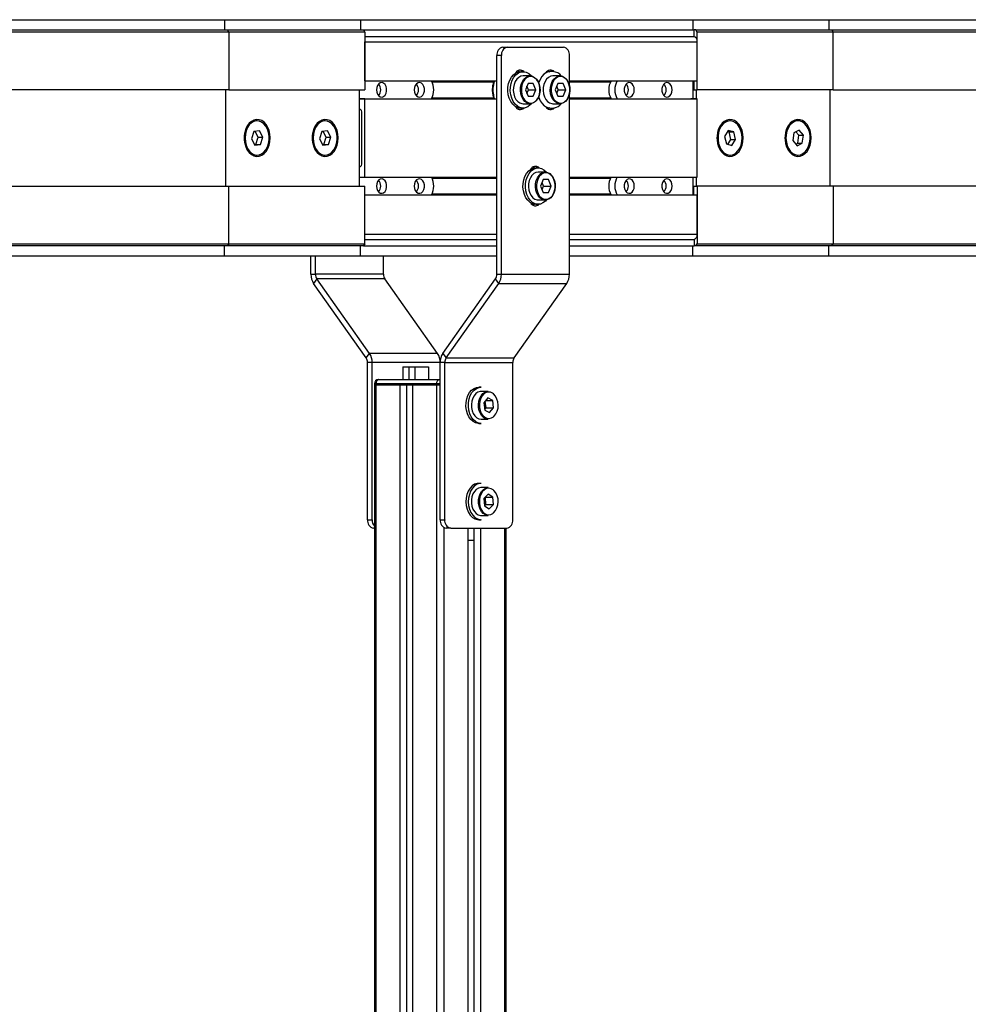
# Model space of a CAD drawing. Header units: millimetres. Extents: x 0 to 420, y 0 to 297.
# Tile 16 of 35: x 168 to 190, y 218 to 241. Entities that reach past the tile are written whole.
import ezdxf

# ---------------------------------------------------------------- set-up
doc = ezdxf.new("R2010")
doc.units = ezdxf.units.MM

msp = doc.modelspace()

# ---------------------------------------------------------------- linework, layer by layer
at = {"color": 7, "linetype": 'Continuous', "lineweight": 25}
for p, q in [((163.21326, 241.48329), (172.30489, 241.48329)), ((172.30489, 241.48329), (172.30489, 241.24329)), ((172.30489, 241.48329), (175.48687, 241.48329)), ((175.48687, 241.48329), (175.48687, 241.24329)), ((175.48687, 241.48329), (183.25694, 241.48329)), ((183.25694, 241.48329), (183.25694, 241.24329)), ((183.25694, 241.48329), (186.43892, 241.48329)), ((186.43892, 241.48329), (186.43892, 241.24329)), ((186.43892, 241.48329), (191.48943, 241.48329)), ((163.21326, 241.24329), (172.37029, 241.24329)), ((172.40565, 241.19329), (172.37029, 241.24329)), ((172.37029, 241.24329), (175.55228, 241.24329)), ((175.55228, 241.24329), (183.28699, 241.24329)), ((175.55228, 241.24329), (175.58763, 241.19329)), ((183.28699, 241.09329), (183.28699, 241.24329)), ((183.32235, 241.24329), (183.28699, 241.24329)), ((183.3577, 241.19329), (183.32235, 241.24329)), ((183.32235, 241.24329), (186.50433, 241.24329)), ((186.50433, 241.24329), (186.53968, 241.19329)), ((186.50433, 241.24329), (191.48943, 241.24329)), ((172.40565, 241.19329), (163.21326, 241.19329)), ((172.40565, 241.19329), (172.40565, 239.84329)), ((175.58763, 241.19329), (172.40565, 241.19329)), ((175.58763, 241.19329), (175.58763, 239.84329)), ((175.58763, 241.09329), (183.28699, 241.09329)), ((183.3577, 239.84329), (183.3577, 241.19329)), ((186.53968, 241.19329), (183.3577, 241.19329)), ((186.53968, 239.84329), (186.53968, 241.19329)), ((191.48943, 241.19329), (186.53968, 241.19329)), ((175.58763, 240.05079), (175.58763, 240.96829)), ((175.58763, 240.96829), (183.3577, 240.96829)), ((178.81417, 240.84329), (178.92024, 240.84329)), ((178.92024, 240.84329), (180.22839, 240.84329)), ((183.3577, 240.05079), (183.3577, 240.96829)), ((178.67275, 235.53042), (178.67275, 240.64329)), ((178.77882, 240.64329), (178.67275, 240.64329)), ((178.77882, 235.53042), (178.77882, 240.64329)), ((180.36981, 239.94089), (180.36981, 240.64329)), ((179.16773, 240.29212), (179.20178, 240.26647)), ((179.28617, 240.26829), (179.2296, 240.26829)), ((179.45234, 240.16829), (179.28617, 240.16829)), ((179.87483, 240.29212), (179.90799, 240.26736)), ((179.98444, 240.26829), (179.92787, 240.26829)), ((180.15061, 240.16829), (179.98444, 240.16829)), ((175.58763, 240.05079), (178.67275, 240.05079)), ((177.15543, 240.02829), (178.60311, 240.02829)), ((178.58483, 239.96326), (178.58165, 239.95354)), ((179.40171, 239.99329), (179.34047, 239.84329)), ((179.40864, 239.84329), (179.37456, 239.92679)), ((179.52418, 239.99329), (179.40171, 239.99329)), ((179.58542, 239.84329), (179.52418, 239.99329)), ((180.09997, 239.99329), (180.03874, 239.84329)), ((180.10691, 239.84329), (180.07282, 239.92679)), ((180.22245, 239.99329), (180.09997, 239.99329)), ((180.28369, 239.84329), (180.22245, 239.99329)), ((180.36981, 240.05079), (183.3577, 240.05079)), ((180.36981, 240.02829), (181.33028, 240.02829)), ((183.25871, 240.05079), (183.25871, 239.63579)), ((183.27639, 240.05079), (183.27639, 239.84329)), ((172.40565, 239.84329), (163.21326, 239.84329)), ((172.32433, 239.84329), (172.32433, 237.59329)), ((172.40565, 239.84329), (175.58763, 239.84329)), ((175.45328, 239.84329), (175.45328, 237.59329)), ((175.58763, 239.63579), (175.45328, 239.63579)), ((175.45328, 239.63579), (178.67275, 239.63579)), ((175.58763, 237.80079), (175.58763, 239.63579)), ((175.58763, 239.63579), (178.67275, 239.63579)), ((177.15543, 239.65829), (178.60816, 239.65829)), ((178.62031, 239.63579), (178.60436, 239.66388)), ((178.60479, 239.66593), (178.6181, 239.63579)), ((179.34047, 239.84329), (179.40171, 239.69329)), ((179.37456, 239.7598), (179.40864, 239.84329)), ((179.40171, 239.69329), (179.52418, 239.69329)), ((179.40864, 239.84329), (179.58542, 239.84329)), ((179.52418, 239.69329), (179.58542, 239.84329)), ((180.03874, 239.84329), (180.09997, 239.69329)), ((180.07282, 239.7598), (180.10691, 239.84329)), ((180.09997, 239.69329), (180.22245, 239.69329)), ((180.10691, 239.84329), (180.28369, 239.84329)), ((180.22245, 239.69329), (180.28369, 239.84329)), ((180.36981, 235.53042), (180.36981, 239.7457)), ((180.36981, 239.65829), (181.33028, 239.65829)), ((180.36981, 239.63579), (183.3577, 239.63579)), ((180.36981, 239.63579), (183.20568, 239.63579)), ((183.3577, 239.63579), (183.20568, 239.63579)), ((183.27639, 239.84329), (183.3577, 239.84329)), ((183.32942, 239.84329), (183.32942, 239.63579)), ((186.53968, 239.84329), (183.3577, 239.84329)), ((183.3577, 237.80079), (183.3577, 239.63579)), ((186.45837, 239.84329), (186.45837, 237.59329)), ((186.53968, 239.84329), (191.48943, 239.84329)), ((179.20178, 239.42012), (179.16773, 239.39447)), ((179.2296, 239.41829), (179.28617, 239.41829)), ((179.28617, 239.51829), (179.45234, 239.51829)), ((179.90799, 239.41922), (179.87483, 239.39447)), ((179.92787, 239.41829), (179.98444, 239.41829)), ((179.98444, 239.51829), (180.15061, 239.51829)), ((179.98444, 239.41829), (180.02017, 239.42131)), ((175.51692, 238.13829), (175.51692, 239.29829)), ((173.06679, 239.11829), (173.05265, 239.11829)), ((174.65779, 239.11829), (174.64364, 239.11829)), ((184.12491, 239.11829), (184.11077, 239.11829)), ((185.7159, 239.11829), (185.70176, 239.11829)), ((172.78779, 238.85862), (172.77708, 238.83924)), ((172.99136, 238.86913), (172.93671, 238.70132)), ((173.12144, 238.8861), (172.99136, 238.86913)), ((173.09082, 238.73527), (173.02187, 238.87311)), ((173.03617, 238.56746), (173.09082, 238.73527)), ((173.09082, 238.73527), (173.19688, 238.73527)), ((173.19688, 238.73527), (173.12144, 238.8861)), ((173.14223, 238.56746), (173.19688, 238.73527)), ((174.37878, 238.85862), (174.36807, 238.83924)), ((174.58235, 238.86913), (174.5277, 238.70132)), ((174.71243, 238.8861), (174.58235, 238.86913)), ((174.68181, 238.73527), (174.61287, 238.87311)), ((174.62716, 238.56746), (174.68181, 238.73527)), ((174.68181, 238.73527), (174.78787, 238.73527)), ((174.78787, 238.73527), (174.71243, 238.8861)), ((174.73322, 238.56746), (174.78787, 238.73527)), ((183.84591, 238.85862), (183.8352, 238.83924)), ((184.08245, 238.89301), (183.99669, 238.75364)), ((183.99669, 238.75364), (184.03916, 238.57892)), ((184.10461, 238.85766), (184.06706, 238.86801)), ((184.21067, 238.85766), (184.08245, 238.89301)), ((184.14708, 238.68295), (184.10461, 238.85766)), ((184.10461, 238.85766), (184.21067, 238.85766)), ((184.25314, 238.68295), (184.21067, 238.85766)), ((185.4369, 238.85862), (185.42619, 238.83924)), ((185.61653, 238.83822), (185.59278, 238.65655)), ((185.73966, 238.89996), (185.61653, 238.83822)), ((185.73297, 238.78003), (185.66473, 238.86239)), ((185.70921, 238.59836), (185.73297, 238.78003)), ((185.73297, 238.78003), (185.83903, 238.78003)), ((185.83903, 238.78003), (185.73966, 238.89996)), ((185.81528, 238.59836), (185.83903, 238.78003)), ((172.77708, 238.59734), (172.78779, 238.57797)), ((172.93671, 238.70132), (173.01215, 238.55048)), ((173.00565, 238.56347), (173.03617, 238.56746)), ((173.01215, 238.55048), (173.14223, 238.56746)), ((173.03617, 238.56746), (173.14223, 238.56746)), ((174.36807, 238.59734), (174.37878, 238.57797)), ((174.5277, 238.70132), (174.60314, 238.55048)), ((174.59664, 238.56347), (174.62716, 238.56746)), ((174.60314, 238.55048), (174.73322, 238.56746)), ((174.62716, 238.56746), (174.73322, 238.56746)), ((183.8352, 238.59734), (183.84591, 238.57797)), ((184.03916, 238.57892), (184.16738, 238.54358)), ((184.0767, 238.56857), (184.14708, 238.68295)), ((184.14708, 238.68295), (184.25314, 238.68295)), ((184.16738, 238.54358), (184.25314, 238.68295)), ((185.42619, 238.59734), (185.4369, 238.57797)), ((185.59278, 238.65655), (185.69215, 238.53662)), ((185.66102, 238.57419), (185.70921, 238.59836)), ((185.69215, 238.53662), (185.81528, 238.59836)), ((185.70921, 238.59836), (185.81528, 238.59836)), ((173.05265, 238.31829), (173.06679, 238.31829)), ((174.64364, 238.31829), (174.65779, 238.31829)), ((184.11077, 238.31829), (184.12491, 238.31829)), ((185.70176, 238.31829), (185.7159, 238.31829)), ((179.52128, 238.04212), (179.55533, 238.01647)), ((175.45328, 237.80079), (175.58763, 237.80079)), ((175.58763, 237.80079), (178.67275, 237.80079)), ((179.63972, 238.01829), (179.58315, 238.01829)), ((179.80589, 237.91829), (179.63972, 237.91829)), ((180.36981, 237.80079), (183.3577, 237.80079)), ((183.25871, 237.80079), (183.25871, 237.38579)), ((183.32942, 237.80079), (183.32942, 237.59329)), ((163.21326, 237.59329), (172.40565, 237.59329)), ((172.40565, 236.24329), (172.40565, 237.59329)), ((172.40565, 237.59329), (175.58763, 237.59329)), ((175.58763, 236.24329), (175.58763, 237.59329)), ((177.15543, 237.77829), (178.67275, 237.77829)), ((179.75526, 237.74329), (179.69402, 237.59329)), ((179.69402, 237.59329), (179.75526, 237.44329)), ((179.7622, 237.59329), (179.72811, 237.67679)), ((179.72811, 237.5098), (179.7622, 237.59329)), ((179.87773, 237.74329), (179.75526, 237.74329)), ((179.7622, 237.59329), (179.93897, 237.59329)), ((179.93897, 237.59329), (179.87773, 237.74329)), ((179.87773, 237.44329), (179.93897, 237.59329)), ((180.36981, 237.77829), (181.33028, 237.77829)), ((183.27639, 237.38579), (183.27639, 237.59329)), ((183.27639, 237.59329), (183.3577, 237.59329)), ((183.3577, 237.59329), (183.3577, 236.24329)), ((186.53968, 237.59329), (183.3577, 237.59329)), ((186.53968, 237.59329), (186.53968, 236.24329)), ((191.48943, 237.59329), (186.53968, 237.59329)), ((175.58763, 236.46829), (175.58763, 237.38579)), ((175.58763, 237.38579), (178.67275, 237.38579)), ((177.15543, 237.40829), (178.67275, 237.40829)), ((179.75526, 237.44329), (179.87773, 237.44329)), ((180.36981, 237.40829), (181.33028, 237.40829)), ((180.36981, 237.38579), (183.3577, 237.38579)), ((183.3577, 236.46829), (183.3577, 237.38579)), ((179.55533, 237.17012), (179.52128, 237.14447)), ((179.58315, 237.16829), (179.63972, 237.16829)), ((179.63972, 237.26829), (179.80589, 237.26829)), ((175.58763, 236.46829), (178.67275, 236.46829)), ((180.36981, 236.46829), (183.3577, 236.46829)), ((163.21326, 236.24329), (172.40565, 236.24329)), ((172.37029, 236.19329), (163.21326, 236.19329)), ((172.30489, 235.95329), (172.30489, 236.19329)), ((172.40565, 236.24329), (172.37029, 236.19329)), ((175.55228, 236.19329), (172.37029, 236.19329)), ((172.40565, 236.24329), (175.58763, 236.24329)), ((175.48687, 235.95329), (175.48687, 236.19329)), ((175.58763, 236.24329), (175.55228, 236.19329)), ((175.55228, 236.19329), (178.67275, 236.19329)), ((175.58763, 236.34329), (178.67275, 236.34329)), ((180.36981, 236.34329), (183.28699, 236.34329)), ((180.36981, 236.19329), (183.28699, 236.19329)), ((183.25694, 235.95329), (183.25694, 236.19329)), ((183.28699, 236.34329), (183.28699, 236.19329)), ((183.32235, 236.19329), (183.28699, 236.19329)), ((183.32235, 236.19329), (183.3577, 236.24329)), ((186.50433, 236.19329), (183.32235, 236.19329)), ((183.3577, 236.24329), (186.53968, 236.24329)), ((186.43892, 235.95329), (186.43892, 236.19329)), ((186.50433, 236.19329), (186.53968, 236.24329)), ((191.48943, 236.19329), (186.50433, 236.19329)), ((186.53968, 236.24329), (191.48943, 236.24329)), ((172.30489, 235.95329), (163.21326, 235.95329)), ((175.48687, 235.95329), (172.30489, 235.95329)), ((174.32405, 235.53042), (174.32405, 235.95329)), ((174.43011, 235.53042), (174.43011, 235.95329)), ((178.67275, 235.95329), (175.48687, 235.95329)), ((176.0211, 235.53042), (176.0211, 235.95329)), ((183.25694, 235.95329), (180.36981, 235.95329)), ((186.43892, 235.95329), (183.25694, 235.95329)), ((191.48943, 235.95329), (186.43892, 235.95329)), ((174.32405, 235.53042), (174.43011, 235.53042)), ((176.0211, 235.53042), (174.43011, 235.53042)), ((178.67275, 235.53042), (178.77882, 235.53042)), ((178.77882, 235.53042), (180.36981, 235.53042)), ((174.46118, 235.42436), (174.38618, 235.31829)), ((175.6188, 233.57509), (174.38618, 235.31829)), ((176.05217, 235.42436), (174.46118, 235.42436)), ((175.6938, 233.68116), (174.46118, 235.42436)), ((177.2848, 233.68116), (176.05217, 235.42436)), ((177.40906, 233.68116), (178.64169, 235.42436)), ((177.48406, 233.57509), (178.71669, 235.31829)), ((178.71669, 235.31829), (178.64169, 235.42436)), ((178.71669, 235.31829), (180.30768, 235.31829)), ((179.07505, 233.57509), (180.30768, 235.31829)), ((175.6188, 233.57509), (175.6938, 233.68116)), ((177.2848, 233.68116), (175.6938, 233.68116)), ((177.40906, 233.68116), (177.48406, 233.57509)), ((175.75594, 233.46903), (175.64987, 233.46903)), ((175.64987, 229.79329), (175.64987, 233.46903)), ((175.75594, 229.79329), (175.75594, 233.46903)), ((177.34693, 233.46903), (175.75594, 233.46903)), ((177.45299, 233.46903), (177.34693, 233.46903)), ((177.34693, 229.79329), (177.34693, 233.46903)), ((177.45299, 233.46903), (179.04398, 233.46903)), ((177.45299, 229.79329), (177.45299, 233.46903)), ((177.48406, 233.57509), (179.07505, 233.57509)), ((179.04398, 229.79329), (179.04398, 233.46903)), ((176.47365, 233.36829), (176.47365, 233.06979)), ((176.47365, 233.36829), (176.61507, 233.36829)), ((176.61507, 233.36829), (176.61507, 233.06979)), ((176.61507, 233.36829), (176.75649, 233.36829)), ((176.75649, 233.36829), (176.75649, 233.06979)), ((176.75649, 233.36829), (177.07469, 233.36829)), ((177.07469, 233.36829), (177.07469, 233.06979)), ((175.80771, 232.96979), (175.80771, 232.94479)), ((175.84433, 232.96979), (175.80771, 232.96979)), ((177.25854, 232.96979), (175.84433, 232.96979)), ((175.84433, 232.96979), (175.84433, 232.94479)), ((175.90771, 233.06979), (175.91504, 233.06979)), ((175.91504, 233.06979), (177.32925, 233.06979)), ((177.25854, 232.94479), (177.25854, 232.96979)), ((177.34693, 232.96979), (177.25854, 232.96979)), ((177.32925, 233.06979), (177.34693, 233.06979)), ((175.80771, 232.94479), (175.80771, 207.69479)), ((175.84433, 232.94479), (175.80771, 232.94479)), ((175.80771, 232.94479), (175.84433, 232.94479)), ((175.84433, 232.94479), (177.25854, 232.94479)), ((175.84433, 232.94479), (176.40471, 232.94479)), ((175.84433, 232.94479), (175.84433, 207.69479)), ((176.40471, 232.94479), (176.40471, 207.69479)), ((176.55674, 232.94479), (176.55674, 207.69479)), ((176.69816, 232.94479), (176.69816, 207.69479)), ((176.69816, 232.94479), (177.25854, 232.94479)), ((177.34693, 232.94479), (177.25854, 232.94479)), ((177.25854, 232.94479), (177.34693, 232.94479)), ((177.25854, 232.94479), (177.25854, 207.69479)), ((178.30506, 232.89329), (178.24849, 232.89329)), ((178.47123, 232.79329), (178.30506, 232.79329)), ((178.46114, 232.63901), (178.36695, 232.5283)), ((178.36695, 232.5283), (178.38764, 232.35759)), ((178.41995, 232.40828), (178.4006, 232.56786)), ((178.41008, 232.579), (178.57603, 232.579)), ((178.57603, 232.579), (178.46114, 232.63901)), ((178.59672, 232.40828), (178.57603, 232.579)), ((178.38629, 232.36873), (178.41995, 232.40828)), ((178.38764, 232.35759), (178.50253, 232.29758)), ((178.41995, 232.40828), (178.59672, 232.40828)), ((178.50253, 232.29758), (178.59672, 232.40828)), ((178.24849, 232.04329), (178.30506, 232.04329)), ((178.30506, 232.14329), (178.47123, 232.14329)), ((178.30506, 230.64329), (178.24849, 230.64329)), ((178.47123, 230.54329), (178.30506, 230.54329)), ((178.46866, 230.39049), (178.3698, 230.28826)), ((178.3698, 230.28826), (178.38297, 230.11606)), ((178.40392, 230.32053), (178.4021, 230.32166)), ((178.40392, 230.32053), (178.5807, 230.32053)), ((178.41709, 230.14833), (178.40392, 230.32053)), ((178.5807, 230.32053), (178.46866, 230.39049)), ((178.59387, 230.14833), (178.5807, 230.32053)), ((178.38297, 230.11606), (178.49501, 230.04609)), ((178.38479, 230.11492), (178.41709, 230.14833)), ((178.41709, 230.14833), (178.59387, 230.14833)), ((178.49501, 230.04609), (178.59387, 230.14833)), ((175.64987, 229.79329), (175.75594, 229.79329)), ((177.34693, 229.79329), (177.45299, 229.79329)), ((178.24849, 229.79329), (178.30506, 229.79329)), ((178.30506, 229.89329), (178.47123, 229.89329)), ((175.80771, 229.59329), (175.79129, 229.59329)), ((177.43532, 229.60789), (177.43532, 207.69479)), ((177.59441, 229.59329), (177.48835, 229.59329)), ((177.59441, 229.59329), (178.90256, 229.59329)), ((177.9957, 229.59329), (177.9957, 207.69479)), ((178.13712, 229.59329), (178.13712, 207.69479)), ((178.28915, 229.59329), (178.28915, 207.69479)), ((178.84953, 229.59329), (178.84953, 207.69479)), ((178.88614, 207.69479), (178.88614, 229.59329)), ((177.9957, 229.31829), (178.13712, 229.31829))]:
    msp.add_line(p, q, dxfattribs=at)
at = {"color": 7, "linetype": 'Continuous', "lineweight": 25, "flags": 128}
for points in [[(178.94018, 239.72886), (178.92968, 239.81646), (178.93229, 239.90523), (178.94789, 239.9913), (178.97581, 240.0709), (179.01481, 240.14055), (179.06321, 240.1972), (179.11887, 240.23839), (179.17938, 240.26232), (179.2296, 240.26829)], [(178.99675, 239.72886), (178.98625, 239.81646), (178.98886, 239.90523), (179.00446, 239.9913), (179.03237, 240.0709), (179.07138, 240.14055), (179.11978, 240.1972), (179.17544, 240.23839), (179.23595, 240.26232), (179.29865, 240.26793), (179.3608, 240.25498), (179.4197, 240.22403), (179.47275, 240.17645), (179.47982, 240.16829)], [(179.28617, 240.16829), (179.23317, 240.15953), (179.18303, 240.13372), (179.13845, 240.09226), (179.10183, 240.03737), (179.07515, 239.97202), (179.05985, 239.89973), (179.05675, 239.8244), (179.06601, 239.75008), (179.08715, 239.68079), (179.11901, 239.62026), (179.15989, 239.57176), (179.20757, 239.53789), (179.25949, 239.52049), (179.28617, 239.51829)], [(179.45234, 240.16829), (179.50534, 240.15953), (179.55548, 240.13372), (179.60006, 240.09226), (179.63667, 240.03737), (179.66335, 239.97202), (179.67866, 239.89973), (179.68176, 239.8244), (179.67249, 239.75008), (179.65136, 239.68079), (179.6195, 239.62026), (179.57862, 239.57176), (179.53094, 239.53789), (179.47902, 239.52049), (179.42566, 239.52049), (179.37374, 239.53789), (179.32606, 239.57176), (179.28518, 239.62026), (179.25332, 239.68079), (179.23218, 239.75008), (179.22292, 239.8244), (179.22602, 239.89973), (179.24132, 239.97202), (179.268, 240.03737), (179.30462, 240.09226), (179.3492, 240.13372), (179.39934, 240.15953), (179.45234, 240.16829)], [(179.36476, 240.12045), (179.36108, 240.11778), (179.31759, 240.07533), (179.28254, 240.01939), (179.25799, 239.95322), (179.24534, 239.88066), (179.24534, 239.80593), (179.25799, 239.73336), (179.28254, 239.66719), (179.31759, 239.61125), (179.36108, 239.5688), (179.37538, 239.5591)], [(179.46294, 240.15329), (179.41049, 240.14428), (179.36476, 240.12045)], [(179.52208, 240.1418), (179.5154, 240.14428), (179.46294, 240.15329)], [(179.56113, 239.56613), (179.56481, 239.5688), (179.6083, 239.61125), (179.64334, 239.66719), (179.6679, 239.73336), (179.68055, 239.80593), (179.68055, 239.88066), (179.6679, 239.95322), (179.64334, 240.01939), (179.6083, 240.07533), (179.56481, 240.11778), (179.52208, 240.1418)], [(179.92787, 240.26829), (179.89214, 240.26528), (179.83088, 240.24555), (179.77386, 240.20824), (179.72357, 240.15498), (179.68221, 240.0881), (179.65185, 240.01139)], [(179.98444, 240.16829), (179.93144, 240.15953), (179.8813, 240.13372), (179.83672, 240.09226), (179.8001, 240.03737), (179.77342, 239.97202), (179.75812, 239.89973), (179.75501, 239.8244), (179.76428, 239.75008), (179.78541, 239.68079), (179.81728, 239.62026), (179.85815, 239.57176), (179.90584, 239.53789), (179.95776, 239.52049), (179.98444, 239.51829)], [(180.15061, 240.16829), (180.2036, 240.15953), (180.25374, 240.13372), (180.29832, 240.09226), (180.33494, 240.03737), (180.36162, 239.97202), (180.37692, 239.89973), (180.38003, 239.8244), (180.37076, 239.75008), (180.34963, 239.68079), (180.31776, 239.62026), (180.27689, 239.57176), (180.22921, 239.53789), (180.17728, 239.52049), (180.12393, 239.52049), (180.07201, 239.53789), (180.02432, 239.57176), (179.98345, 239.62026), (179.95158, 239.68079), (179.93045, 239.75008), (179.92118, 239.8244), (179.92429, 239.89973), (179.93959, 239.97202), (179.96627, 240.03737), (180.00289, 240.09226), (180.04747, 240.13372), (180.09761, 240.15953), (180.15061, 240.16829)], [(180.06302, 240.12045), (180.05934, 240.11778), (180.01585, 240.07533), (179.98081, 240.01939), (179.95625, 239.95322), (179.94361, 239.88066), (179.94361, 239.80593), (179.95625, 239.73336), (179.98081, 239.66719), (180.01585, 239.61125), (180.05934, 239.5688), (180.07365, 239.5591)], [(180.16121, 240.15329), (180.10875, 240.14428), (180.06302, 240.12045)], [(180.22034, 240.1418), (180.21367, 240.14428), (180.16121, 240.15329)], [(180.2594, 239.56613), (180.26308, 239.5688), (180.30657, 239.61125), (180.34161, 239.66719), (180.36617, 239.73336), (180.37882, 239.80593), (180.37882, 239.88066), (180.36617, 239.95322), (180.34161, 240.01939), (180.30657, 240.07533), (180.26308, 240.11778), (180.22034, 240.1418)], [(175.85633, 239.84329), (175.86284, 239.78809), (175.88168, 239.73888), (175.91079, 239.70097), (175.94703, 239.67849), (175.98647, 239.67387), (176.02483, 239.68761), (176.05795, 239.71822), (176.08226, 239.76238), (176.09511, 239.81531), (176.09511, 239.87127), (176.08226, 239.9242), (176.05795, 239.96837), (176.02483, 239.99897), (175.98647, 240.01271), (175.94703, 240.00809), (175.91079, 239.98561), (175.88168, 239.94771), (175.86284, 239.89849), (175.85633, 239.84329)], [(176.74021, 239.84329), (176.74673, 239.78809), (176.76556, 239.73888), (176.79468, 239.70097), (176.83091, 239.67849), (176.87035, 239.67387), (176.90871, 239.68761), (176.94184, 239.71822), (176.96614, 239.76238), (176.97899, 239.81531), (176.97899, 239.87127), (176.96614, 239.9242), (176.94184, 239.96837), (176.90871, 239.99897), (176.87035, 240.01271), (176.83091, 240.00809), (176.79468, 239.98561), (176.76556, 239.94771), (176.74673, 239.89849), (176.74021, 239.84329)], [(181.88692, 239.84329), (181.88041, 239.89849), (181.86157, 239.94771), (181.83246, 239.98561), (181.79622, 240.00809), (181.75679, 240.01271), (181.71843, 239.99897), (181.6853, 239.96837), (181.66099, 239.9242), (181.64814, 239.87127), (181.64814, 239.81531), (181.66099, 239.76238), (181.6853, 239.71822), (181.71843, 239.68761), (181.75679, 239.67387), (181.79622, 239.67849), (181.83246, 239.70097), (181.86157, 239.73888), (181.88041, 239.78809), (181.88692, 239.84329)], [(182.77081, 239.84329), (182.76429, 239.89849), (182.74546, 239.94771), (182.71634, 239.98561), (182.68011, 240.00809), (182.64067, 240.01271), (182.60231, 239.99897), (182.56918, 239.96837), (182.54488, 239.9242), (182.53203, 239.87127), (182.53203, 239.81531), (182.54488, 239.76238), (182.56918, 239.71822), (182.60231, 239.68761), (182.64067, 239.67387), (182.68011, 239.67849), (182.71634, 239.70097), (182.74546, 239.73888), (182.76429, 239.78809), (182.77081, 239.84329)], [(179.2296, 239.41829), (179.21712, 239.41866), (179.15496, 239.43161), (179.09607, 239.46255), (179.04301, 239.51013), (178.99811, 239.57227), (178.96332, 239.64626), (178.94018, 239.72886)], [(179.47982, 239.51829), (179.45256, 239.48938), (179.39689, 239.44819), (179.33639, 239.42427), (179.27369, 239.41866), (179.21153, 239.43161), (179.15264, 239.46255), (179.09958, 239.51013), (179.05468, 239.57227), (179.01989, 239.64626), (178.99675, 239.72886)], [(179.65185, 239.67519), (179.65512, 239.66483), (179.68732, 239.58854), (179.73003, 239.52338), (179.78139, 239.4722), (179.83914, 239.43724), (179.90078, 239.42002), (179.92787, 239.41829)], [(173.37262, 238.71829), (173.36636, 238.80535), (173.34783, 238.88885), (173.3178, 238.96537), (173.2775, 239.03177), (173.22856, 239.08533), (173.17301, 239.12387), (173.1131, 239.1458), (173.05131, 239.15024), (172.99014, 239.13699), (172.93211, 239.10659), (172.8796, 239.0603), (172.83475, 239.00001), (172.7994, 238.92819), (172.775, 238.84777), (172.76254, 238.76205), (172.76254, 238.67454), (172.775, 238.58882), (172.7994, 238.5084), (172.83475, 238.43657), (172.8796, 238.37628), (172.93211, 238.32999), (172.99014, 238.2996), (173.05131, 238.28635), (173.1131, 238.29078), (173.17301, 238.31271), (173.22856, 238.35125), (173.2775, 238.40482), (173.3178, 238.47122), (173.34783, 238.54773), (173.36636, 238.63123), (173.37262, 238.71829)], [(172.80989, 238.88561), (172.79046, 238.8036), (172.78395, 238.71759), (172.79067, 238.63162), (172.8103, 238.5497), (172.84192, 238.47567), (172.88406, 238.41298), (172.93475, 238.36456), (172.9916, 238.33269), (173.05198, 238.31884), (173.11304, 238.32368), (173.17194, 238.34696), (173.22593, 238.38761), (173.27248, 238.44372), (173.3094, 238.51267), (173.33499, 238.59123), (173.34803, 238.67574), (173.34793, 238.76223), (173.33467, 238.84667), (173.3089, 238.92511), (173.2718, 238.99388), (173.22511, 239.04976), (173.17103, 239.09014), (173.11207, 239.11314), (173.05099, 239.11767), (172.99065, 239.10352), (172.93387, 239.07137), (172.88331, 239.0227), (172.84133, 238.95981), (172.80989, 238.88561)], [(173.05265, 239.11829), (173.03685, 239.11767), (172.97651, 239.10352), (172.91973, 239.07137), (172.86917, 239.0227), (172.82718, 238.95981), (172.79574, 238.88561)], [(174.96361, 238.71829), (174.95735, 238.80535), (174.93882, 238.88885), (174.90879, 238.96537), (174.86849, 239.03177), (174.81955, 239.08533), (174.764, 239.12387), (174.7041, 239.1458), (174.6423, 239.15024), (174.58113, 239.13699), (174.5231, 239.10659), (174.47059, 239.0603), (174.42574, 239.00001), (174.39039, 238.92819), (174.36599, 238.84777), (174.35353, 238.76205), (174.35353, 238.67454), (174.36599, 238.58882), (174.39039, 238.5084), (174.42574, 238.43657), (174.47059, 238.37628), (174.5231, 238.32999), (174.58113, 238.2996), (174.6423, 238.28635), (174.7041, 238.29078), (174.764, 238.31271), (174.81955, 238.35125), (174.86849, 238.40482), (174.90879, 238.47122), (174.93882, 238.54773), (174.95735, 238.63123), (174.96361, 238.71829)], [(174.40088, 238.88561), (174.38145, 238.8036), (174.37494, 238.71759), (174.38166, 238.63162), (174.40129, 238.5497), (174.43292, 238.47567), (174.47505, 238.41298), (174.52574, 238.36456), (174.58259, 238.33269), (174.64297, 238.31884), (174.70403, 238.32368), (174.76293, 238.34696), (174.81692, 238.38761), (174.86347, 238.44372), (174.9004, 238.51267), (174.92598, 238.59123), (174.93902, 238.67574), (174.93892, 238.76223), (174.92566, 238.84667), (174.89989, 238.92511), (174.86279, 238.99388), (174.8161, 239.04976), (174.76202, 239.09014), (174.70306, 239.11314), (174.64198, 239.11767), (174.58164, 239.10352), (174.52486, 239.07137), (174.4743, 239.0227), (174.43232, 238.95981), (174.40088, 238.88561)], [(174.64364, 239.11829), (174.62784, 239.11767), (174.5675, 239.10352), (174.51072, 239.07137), (174.46016, 239.0227), (174.41818, 238.95981), (174.38673, 238.88561)], [(184.43074, 238.71829), (184.42448, 238.80535), (184.40595, 238.88885), (184.37592, 238.96537), (184.33562, 239.03177), (184.28668, 239.08533), (184.23113, 239.12387), (184.17122, 239.1458), (184.10942, 239.15024), (184.04826, 239.13699), (183.99023, 239.10659), (183.93772, 239.0603), (183.89287, 239.00001), (183.85752, 238.92819), (183.83312, 238.84777), (183.82066, 238.76205), (183.82066, 238.67454), (183.83312, 238.58882), (183.85752, 238.5084), (183.89287, 238.43657), (183.93772, 238.37628), (183.99023, 238.32999), (184.04826, 238.2996), (184.10942, 238.28635), (184.17122, 238.29078), (184.23113, 238.31271), (184.28668, 238.35125), (184.33562, 238.40482), (184.37592, 238.47122), (184.40595, 238.54773), (184.42448, 238.63123), (184.43074, 238.71829)], [(184.11077, 239.11829), (184.06331, 239.11262), (184.00448, 239.08897), (183.95062, 239.04799), (183.90425, 238.99159), (183.86753, 238.92242), (183.84219, 238.84369), (183.82941, 238.75911), (183.82978, 238.67262), (183.84329, 238.58826)], [(183.85743, 238.58826), (183.88345, 238.50998), (183.92076, 238.44144), (183.96762, 238.38585), (184.02183, 238.3458), (184.08086, 238.32317), (184.14195, 238.31902), (184.20225, 238.33353), (184.25893, 238.36604), (184.30934, 238.41502), (184.35113, 238.47817), (184.38234, 238.55256), (184.40151, 238.63469), (184.40775, 238.72074), (184.40077, 238.80667), (184.38089, 238.88846), (184.34903, 238.9623), (184.3067, 239.02473), (184.25587, 239.07284), (184.19892, 239.10436), (184.1385, 239.11783), (184.07745, 239.11262), (184.01862, 239.08897), (183.96476, 239.04799), (183.91839, 238.99159), (183.88167, 238.92242), (183.85633, 238.84369), (183.84355, 238.75911), (183.84392, 238.67262), (183.85743, 238.58826)], [(186.02173, 238.71829), (186.01547, 238.80535), (185.99694, 238.88885), (185.96691, 238.96537), (185.92661, 239.03177), (185.87767, 239.08533), (185.82212, 239.12387), (185.76222, 239.1458), (185.70042, 239.15024), (185.63925, 239.13699), (185.58122, 239.10659), (185.52871, 239.0603), (185.48386, 239.00001), (185.44851, 238.92819), (185.42411, 238.84777), (185.41165, 238.76205), (185.41165, 238.67454), (185.42411, 238.58882), (185.44851, 238.5084), (185.48386, 238.43657), (185.52871, 238.37628), (185.58122, 238.32999), (185.63925, 238.2996), (185.70042, 238.28635), (185.76222, 238.29078), (185.82212, 238.31271), (185.87767, 238.35125), (185.92661, 238.40482), (185.96691, 238.47122), (185.99694, 238.54773), (186.01547, 238.63123), (186.02173, 238.71829)], [(185.70176, 239.11829), (185.67692, 239.11675), (185.61693, 239.09988), (185.56091, 239.06517), (185.51148, 239.01423), (185.47094, 238.94947), (185.4412, 238.87389), (185.42364, 238.79103)], [(185.43778, 238.79103), (185.43322, 238.70478), (185.44189, 238.61916), (185.46336, 238.53817), (185.49665, 238.4656), (185.54018, 238.40485), (185.59194, 238.35876), (185.64949, 238.32948), (185.71014, 238.31838), (185.77107, 238.32597), (185.82941, 238.35192), (185.88245, 238.39499), (185.9277, 238.45318), (185.96305, 238.52377), (185.98684, 238.60345), (185.99796, 238.6885), (185.9959, 238.77495), (185.98074, 238.85875), (185.9532, 238.93598), (185.91456, 239.00303), (185.86663, 239.05676), (185.81166, 239.09467), (185.75221, 239.11498), (185.69106, 239.11675), (185.63107, 239.09988), (185.57505, 239.06517), (185.52562, 239.01423), (185.48508, 238.94947), (185.45534, 238.87389), (185.43778, 238.79103)], [(172.79574, 238.88561), (172.77632, 238.8036), (172.76981, 238.71759), (172.77653, 238.63162), (172.79616, 238.5497), (172.82778, 238.47567), (172.86992, 238.41298), (172.9206, 238.36456), (172.97746, 238.33269), (173.03783, 238.31884), (173.05265, 238.31829)], [(174.38673, 238.88561), (174.36731, 238.8036), (174.3608, 238.71759), (174.36752, 238.63162), (174.38715, 238.5497), (174.41877, 238.47567), (174.46091, 238.41298), (174.51159, 238.36456), (174.56845, 238.33269), (174.62882, 238.31884), (174.64364, 238.31829)], [(185.42364, 238.79103), (185.41908, 238.70478), (185.42774, 238.61916), (185.44922, 238.53817), (185.4825, 238.4656), (185.52604, 238.40485), (185.57779, 238.35876), (185.63534, 238.32948), (185.696, 238.31838), (185.70176, 238.31829)], [(183.84329, 238.58826), (183.86931, 238.50998), (183.90662, 238.44144), (183.95348, 238.38585), (184.00769, 238.3458), (184.06672, 238.32317), (184.11077, 238.31829)], [(179.29373, 237.47886), (179.28323, 237.56646), (179.28584, 237.65523), (179.30144, 237.7413), (179.32936, 237.8209), (179.36837, 237.89055), (179.41676, 237.9472), (179.47243, 237.98839), (179.53293, 238.01232), (179.58315, 238.01829)], [(179.3503, 237.47886), (179.3398, 237.56646), (179.34241, 237.65523), (179.35801, 237.7413), (179.38593, 237.8209), (179.42494, 237.89055), (179.47333, 237.9472), (179.529, 237.98839), (179.5895, 238.01232), (179.6522, 238.01793), (179.71436, 238.00498), (179.77325, 237.97403), (179.82631, 237.92645), (179.83564, 237.91556)], [(179.63972, 237.91829), (179.58672, 237.90953), (179.53658, 237.88372), (179.492, 237.84226), (179.45539, 237.78737), (179.42871, 237.72202), (179.4134, 237.64973), (179.4103, 237.5744), (179.41957, 237.50008), (179.4407, 237.43079), (179.47256, 237.37026), (179.51344, 237.32176), (179.56112, 237.28789), (179.61304, 237.27049), (179.63972, 237.26829)], [(179.80589, 237.91829), (179.85889, 237.90953), (179.90903, 237.88372), (179.95361, 237.84226), (179.99023, 237.78737), (180.01691, 237.72202), (180.03221, 237.64973), (180.03531, 237.5744), (180.02605, 237.50008), (180.00491, 237.43079), (179.97305, 237.37026), (179.93217, 237.32176), (179.88449, 237.28789), (179.83257, 237.27049), (179.77921, 237.27049), (179.72729, 237.28789), (179.67961, 237.32176), (179.63873, 237.37026), (179.60687, 237.43079), (179.58574, 237.50008), (179.57647, 237.5744), (179.57957, 237.64973), (179.59488, 237.72202), (179.62156, 237.78737), (179.65817, 237.84226), (179.70275, 237.88372), (179.75289, 237.90953), (179.80589, 237.91829)], [(179.71831, 237.87045), (179.71463, 237.86778), (179.67114, 237.82533), (179.6361, 237.76939), (179.61154, 237.70322), (179.59889, 237.63066), (179.59889, 237.55593), (179.61154, 237.48336), (179.6361, 237.41719), (179.67114, 237.36125), (179.71463, 237.3188), (179.72894, 237.3091)], [(179.8165, 237.90329), (179.76404, 237.89428), (179.71831, 237.87045)], [(179.87563, 237.8918), (179.86896, 237.89428), (179.8165, 237.90329)], [(179.91468, 237.31613), (179.91837, 237.3188), (179.96186, 237.36125), (179.9969, 237.41719), (180.02146, 237.48336), (180.0341, 237.55593), (180.0341, 237.63066), (180.02146, 237.70322), (179.9969, 237.76939), (179.96186, 237.82533), (179.91837, 237.86778), (179.87563, 237.8918)], [(175.85633, 237.59329), (175.86284, 237.53809), (175.88168, 237.48888), (175.91079, 237.45097), (175.94703, 237.42849), (175.98647, 237.42387), (176.02483, 237.43761), (176.05795, 237.46822), (176.08226, 237.51238), (176.09511, 237.56531), (176.09511, 237.62127), (176.08226, 237.6742), (176.05795, 237.71837), (176.02483, 237.74897), (175.98647, 237.76271), (175.94703, 237.75809), (175.91079, 237.73561), (175.88168, 237.69771), (175.86284, 237.64849), (175.85633, 237.59329)], [(176.74021, 237.59329), (176.74673, 237.53809), (176.76556, 237.48888), (176.79468, 237.45097), (176.83091, 237.42849), (176.87035, 237.42387), (176.90871, 237.43761), (176.94184, 237.46822), (176.96614, 237.51238), (176.97899, 237.56531), (176.97899, 237.62127), (176.96614, 237.6742), (176.94184, 237.71837), (176.90871, 237.74897), (176.87035, 237.76271), (176.83091, 237.75809), (176.79468, 237.73561), (176.76556, 237.69771), (176.74673, 237.64849), (176.74021, 237.59329)], [(181.88692, 237.59329), (181.88041, 237.64849), (181.86157, 237.69771), (181.83246, 237.73561), (181.79622, 237.75809), (181.75679, 237.76271), (181.71843, 237.74897), (181.6853, 237.71837), (181.66099, 237.6742), (181.64814, 237.62127), (181.64814, 237.56531), (181.66099, 237.51238), (181.6853, 237.46822), (181.71843, 237.43761), (181.75679, 237.42387), (181.79622, 237.42849), (181.83246, 237.45097), (181.86157, 237.48888), (181.88041, 237.53809), (181.88692, 237.59329)], [(182.77081, 237.59329), (182.76429, 237.64849), (182.74546, 237.69771), (182.71634, 237.73561), (182.68011, 237.75809), (182.64067, 237.76271), (182.60231, 237.74897), (182.56918, 237.71837), (182.54488, 237.6742), (182.53203, 237.62127), (182.53203, 237.56531), (182.54488, 237.51238), (182.56918, 237.46822), (182.60231, 237.43761), (182.64067, 237.42387), (182.68011, 237.42849), (182.71634, 237.45097), (182.74546, 237.48888), (182.76429, 237.53809), (182.77081, 237.59329)], [(179.58315, 237.16829), (179.57067, 237.16866), (179.50852, 237.18161), (179.44962, 237.21255), (179.39657, 237.26013), (179.35166, 237.32227), (179.31688, 237.39626), (179.29373, 237.47886)], [(179.83564, 237.27103), (179.80611, 237.23938), (179.75045, 237.19819), (179.68994, 237.17427), (179.62724, 237.16866), (179.56508, 237.18161), (179.50619, 237.21255), (179.45313, 237.26013), (179.40823, 237.32227), (179.37345, 237.39626), (179.3503, 237.47886)], [(177.95907, 232.35386), (177.94857, 232.44146), (177.95118, 232.53023), (177.96678, 232.6163), (177.9947, 232.6959), (178.0337, 232.76555), (178.0821, 232.8222), (178.13776, 232.86339), (178.19827, 232.88732), (178.24849, 232.89329)], [(178.01563, 232.35386), (178.00514, 232.44146), (178.00775, 232.53023), (178.02335, 232.6163), (178.05126, 232.6959), (178.09027, 232.76555), (178.13867, 232.8222), (178.19433, 232.86339), (178.25484, 232.88732), (178.30506, 232.89329)], [(178.30506, 232.79329), (178.27946, 232.79127), (178.22748, 232.77422), (178.17969, 232.74067), (178.13865, 232.69244), (178.10658, 232.63213), (178.08522, 232.56298), (178.0757, 232.48873), (178.07855, 232.41337)], [(178.24472, 232.41337), (178.24187, 232.48873), (178.25139, 232.56298), (178.27275, 232.63213), (178.30482, 232.69244), (178.34586, 232.74067), (178.39365, 232.77422), (178.44563, 232.79127), (178.47123, 232.79329)], [(178.59177, 232.73649), (178.57408, 232.74951), (178.52381, 232.77255), (178.47111, 232.77792), (178.41902, 232.76529), (178.37059, 232.7354), (178.32862, 232.68999), (178.29555, 232.6317), (178.27332, 232.5639), (178.2632, 232.49055), (178.26578, 232.41591)], [(178.24849, 232.04329), (178.23601, 232.04366), (178.17385, 232.05661), (178.11496, 232.08755), (178.0619, 232.13513), (178.017, 232.19727), (177.98221, 232.27126), (177.95907, 232.35386)], [(178.30506, 232.04329), (178.29258, 232.04366), (178.23042, 232.05661), (178.17153, 232.08755), (178.11847, 232.13513), (178.07357, 232.19727), (178.03878, 232.27126), (178.01563, 232.35386)], [(178.07855, 232.41337), (178.09361, 232.34098), (178.12007, 232.27545), (178.15651, 232.22032), (178.20095, 232.17856), (178.251, 232.15241), (178.30397, 232.1433), (178.30506, 232.14329)], [(178.47123, 232.14329), (178.47014, 232.1433), (178.41717, 232.15241), (178.36712, 232.17856), (178.32268, 232.22032), (178.28624, 232.27545), (178.25978, 232.34098), (178.24472, 232.41337)], [(178.26578, 232.41591), (178.28092, 232.34431), (178.30774, 232.27992), (178.34468, 232.22647), (178.38959, 232.18708), (178.43985, 232.16403), (178.49256, 232.15866), (178.54465, 232.17129), (178.59308, 232.20118), (178.60229, 232.2093)], [(178.24849, 230.64329), (178.21276, 230.64028), (178.1515, 230.62055), (178.09448, 230.58324), (178.04419, 230.52998), (178.00283, 230.4631), (177.97221, 230.38552), (177.95366, 230.30063), (177.948, 230.21215), (177.95547, 230.12393), (177.97575, 230.03983), (178.00794, 229.96354), (178.05065, 229.89838), (178.10201, 229.8472), (178.15977, 229.81224), (178.2214, 229.79502), (178.24849, 229.79329)], [(178.30506, 230.64329), (178.26932, 230.64028), (178.20807, 230.62055), (178.15105, 230.58324), (178.10076, 230.52998), (178.0594, 230.4631), (178.02878, 230.38552), (178.01023, 230.30063), (178.00457, 230.21215), (178.01204, 230.12393), (178.03231, 230.03983), (178.06451, 229.96354), (178.10722, 229.89838), (178.15858, 229.8472), (178.21633, 229.81224), (178.27797, 229.79502), (178.30506, 229.79329)], [(178.30506, 230.54329), (178.29366, 230.54289), (178.24104, 230.53043), (178.19186, 230.50113), (178.14879, 230.45659), (178.11414, 230.3992), (178.08979, 230.33206), (178.07704, 230.25879), (178.07658, 230.18333)], [(178.24275, 230.18333), (178.24321, 230.25879), (178.25596, 230.33206), (178.28031, 230.3992), (178.31496, 230.45659), (178.35803, 230.50113), (178.40721, 230.53043), (178.45983, 230.54289), (178.47123, 230.54329)], [(178.60167, 230.47786), (178.58623, 230.49088), (178.53706, 230.51829), (178.48469, 230.52827), (178.43216, 230.52023), (178.38251, 230.49464), (178.33863, 230.45299), (178.30307, 230.39771), (178.27791, 230.33199), (178.26459, 230.25967), (178.2639, 230.18494)], [(178.07658, 230.18333), (178.08844, 230.10976), (178.11198, 230.04204), (178.14592, 229.98382), (178.18845, 229.93824), (178.23726, 229.90776), (178.28973, 229.89402), (178.30506, 229.89329)], [(178.47123, 229.89329), (178.4559, 229.89402), (178.40343, 229.90776), (178.35462, 229.93824), (178.31209, 229.98382), (178.27815, 230.04204), (178.25461, 230.10976), (178.24275, 230.18333)], [(178.2639, 230.18494), (178.27588, 230.11216), (178.29982, 230.04554), (178.33435, 229.98896), (178.37744, 229.9457), (178.4266, 229.91829), (178.47897, 229.90832), (178.53151, 229.91636), (178.58116, 229.94194), (178.59253, 229.95073)]]:
    msp.add_lwpolyline(points, dxfattribs=at)
at = {"color": 7, "linetype": 'Continuous', "lineweight": 25}
for centre, radius, start, end in [((183.24722, 240.98392), 0.11158, 351.950533, 78.578246), ((178.84953, 240.66829), 0.17854, 101.421754, 188.049467), ((178.9556, 240.66829), 0.17854, 101.421754, 188.049467), ((180.19303, 240.66829), 0.17854, 351.950533, 78.578246), ((179.21949, 240.17815), 0.12493, 45.508689, 155.064139), ((179.92695, 240.1797), 0.12358, 44.31192, 151.20483), ((179.97629, 240.01457), 0.25385, 36.497256, 88.160514), ((175.75739, 239.84968), 0.19804, 358.152353, 41.449574), ((176.64128, 239.84968), 0.19804, 358.152353, 41.449574), ((176.7727, 239.84329), 0.42479, 330.759872, 29.240153), ((181.71302, 239.84329), 0.42479, 150.759848, 209.240128), ((181.85444, 239.84329), 0.42479, 150.759848, 209.240128), ((181.53899, 239.84329), 0.2087, 318.795941, 41.204059), ((182.42287, 239.84329), 0.2087, 318.795941, 41.204059), ((175.75739, 239.83691), 0.19804, 318.550426, 1.847647), ((176.64128, 239.83691), 0.19804, 318.550426, 1.847647), ((179.21921, 239.50689), 0.12403, 204.343842, 315.08333), ((179.46316, 239.69718), 0.16362, 237.55544, 306.780052), ((179.92676, 239.5055), 0.12276, 208.272579, 316.21067), ((179.96635, 239.68629), 0.27039, 281.481257, 322.324441), ((180.16143, 239.69718), 0.16362, 237.55544, 306.780052), ((175.42552, 239.30993), 0.09214, 352.742237, 72.464052), ((173.19848, 238.71829), 0.43849, 152.863374, 207.136626), ((174.78947, 238.71829), 0.43849, 152.863374, 207.136626), ((184.24661, 238.7228), 0.42755, 152.790513, 180.603904), ((184.24661, 238.71379), 0.42755, 179.396096, 207.209487), ((185.8376, 238.7228), 0.42755, 152.790513, 180.603904), ((185.8376, 238.71379), 0.42755, 179.396096, 207.209487), ((175.42552, 238.12665), 0.09214, 287.535948, 7.257763), ((179.57305, 237.92815), 0.12493, 45.508689, 155.064139), ((176.7727, 237.59329), 0.42479, 330.759857, 29.240138), ((181.71302, 237.59329), 0.42479, 150.759862, 209.240143), ((181.85444, 237.59329), 0.42479, 150.759862, 209.240143), ((175.75739, 237.59968), 0.19804, 358.152353, 41.449574), ((175.75739, 237.58691), 0.19804, 318.550426, 1.847647), ((176.64128, 237.59968), 0.19804, 358.152353, 41.449574), ((176.64128, 237.58691), 0.19804, 318.550426, 1.847647), ((181.53899, 237.59329), 0.2087, 318.795941, 41.204059), ((182.42287, 237.59329), 0.2087, 318.795941, 41.204059), ((179.57277, 237.25689), 0.12403, 204.343842, 315.08333), ((179.81672, 237.44718), 0.16362, 237.55544, 306.780052), ((183.24722, 236.45267), 0.11158, 281.421754, 8.049467), ((174.69511, 235.52394), 0.37113, 178.99929, 213.65061), ((174.61565, 235.52718), 0.18556, 178.99929, 213.65061), ((176.20664, 235.52718), 0.18556, 178.99929, 213.65061), ((178.48722, 235.52718), 0.18556, 326.34939, 1.00071), ((178.40775, 235.52394), 0.37113, 326.34939, 1.00071), ((179.99874, 235.52394), 0.37113, 326.34939, 1.00071), ((175.38487, 233.47551), 0.37113, 358.99929, 33.65061), ((176.97586, 233.47551), 0.37113, 358.99929, 33.65061), ((177.718, 233.47551), 0.37113, 146.34939, 181.00071), ((175.46434, 233.47227), 0.18556, 358.99929, 33.65061), ((177.63853, 233.47227), 0.18556, 146.34939, 181.00071), ((179.22952, 233.47227), 0.18556, 146.34939, 181.00071), ((175.90771, 232.96979), 0.1, 90, 180), ((175.93271, 232.98229), 0.08927, 101.421754, 188.049467), ((177.34693, 232.98229), 0.08927, 101.421754, 188.049467), ((178.3285, 232.46753), 0.37636, 316.675278, 45.612297), ((178.32773, 230.21897), 0.37693, 314.630721, 43.382886), ((175.82665, 229.76829), 0.17854, 171.950533, 258.578246), ((175.99035, 229.78575), 0.23453, 178.156356, 218.856689), ((177.5237, 229.76829), 0.17854, 171.950533, 258.578246), ((177.62977, 229.76829), 0.17854, 171.950533, 258.578246), ((178.86721, 229.76829), 0.17854, 281.421754, 8.049467)]:
    msp.add_arc(centre, radius, start, end, dxfattribs=at)
for points, knots in [([(178.58369, 239.72508), (178.57846, 239.76438), (178.56912, 239.83451), (178.57578, 239.91439), (178.58229, 239.95313), (178.58369, 239.96151)], [0, 0, 0, 0, 0.49997132, 0.89192, 1, 1, 1, 1]), ([(178.60436, 240.0227), (178.59752, 239.99281), (178.58416, 239.93453), (178.57599, 239.82271), (178.58772, 239.73162), (178.60188, 239.67398), (178.60436, 239.66388)], [0, 0, 0, 0, 0.256579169, 0.500337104, 0.912493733, 1, 1, 1, 1]), ([(178.58369, 239.96151), (178.58349, 239.96073), (178.58306, 239.95914), (178.5826, 239.95732), (178.58231, 239.95619), (178.58218, 239.95569), (178.58214, 239.95553), (178.58217, 239.95563), (178.58234, 239.9563), (178.58324, 239.95982), (178.58763, 239.97622), (178.59467, 239.99831), (178.60199, 240.01673), (178.60436, 240.0227)], [0, 0, 0, 0, 0.02901683, 0.05916484, 0.07016912, 0.08127731, 0.08921116, 0.09713301, 0.10961513, 0.14097727, 0.26618171, 0.76211717, 1, 1, 1, 1]), ([(178.61804, 240.05079), (178.61385, 240.0424), (178.60945, 240.0336), (178.59547, 240.00579), (178.59009, 239.9843), (178.58483, 239.96326)], [0, 0, 0, 0, 0.301374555, 0.316081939, 1, 1, 1, 1]), ([(178.60436, 240.0227), (178.60657, 240.02836), (178.61052, 240.0385), (178.61604, 240.04703), (178.61849, 240.05079)], [0, 0, 0, 0, 0.55825973, 1, 1, 1, 1]), ([(178.58165, 239.73305), (178.58549, 239.71785), (178.59135, 239.69466), (178.60135, 239.67328), (178.60479, 239.66593)], [0, 0, 0, 0, 0.65576024, 1, 1, 1, 1]), ([(178.60436, 239.66388), (178.59883, 239.67832), (178.59065, 239.69965), (178.58417, 239.72315), (178.58238, 239.73011), (178.58218, 239.73091), (178.58214, 239.73107), (178.58217, 239.73093), (178.58229, 239.73048), (178.58263, 239.72914), (178.58313, 239.72719), (178.58355, 239.7256), (178.58369, 239.72508)], [0, 0, 0, 0, 0.57729401, 0.85330633, 0.88795414, 0.90136229, 0.90995221, 0.91859483, 0.92645297, 0.94077433, 0.98062281, 1, 1, 1, 1])]:
    msp.add_open_spline(points, degree=3, knots=knots, dxfattribs=at)

doc.saveas('drawing.dxf')
